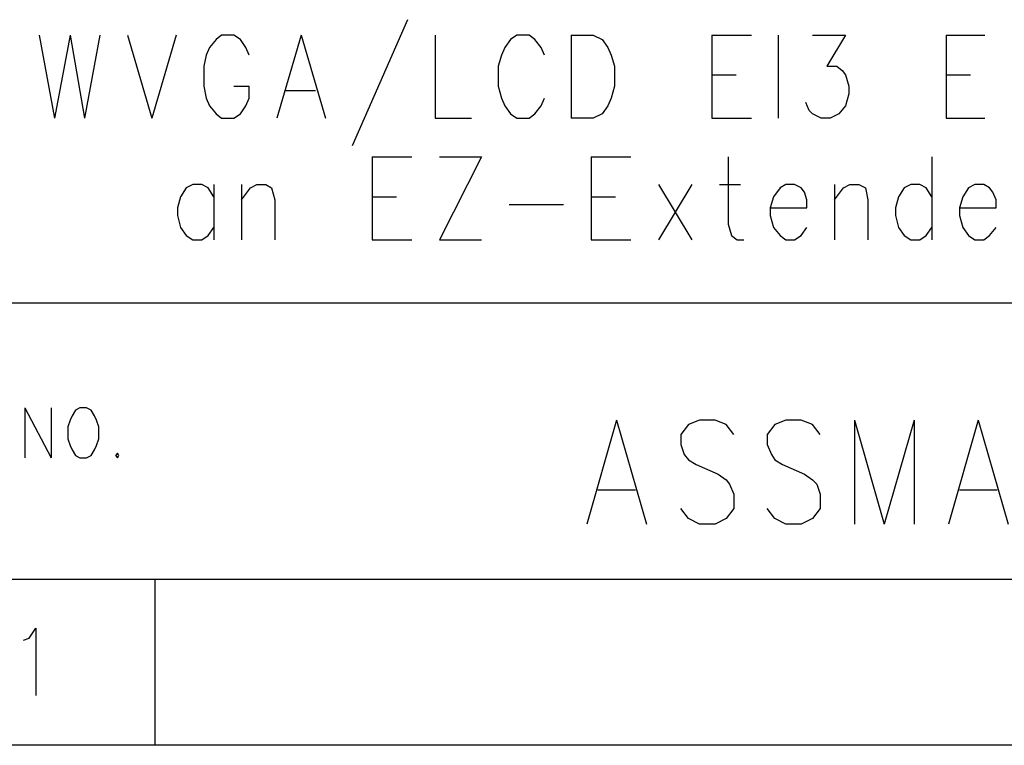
# Model space of a CAD drawing. Extents: x 12 to 27.9, y 10.8 to 21.2.
# Tile 8 of 32: x 25.913 to 26.803, y 10.799 to 11.455. Entities that reach past the tile are written whole.
import ezdxf

# ---------------------------------------------------------------- set-up
doc = ezdxf.new("R2010")
doc.units = 0
doc.layers.add('ASSYDWGBOT_pho', color=1, linetype='CONTINUOUS')

msp = doc.modelspace()

# ---------------------------------------------------------------- linework, layer by layer
at = {"layer": 'ASSYDWGBOT_pho'}
for points in [[(26.264, 11.455), (26.214, 11.341)], [(25.931, 11.441), (25.945, 11.366)], [(25.959, 11.441), (25.945, 11.366)], [(25.959, 11.441), (25.972, 11.366)], [(25.986, 11.441), (25.972, 11.366)], [(26.011, 11.441), (26.033, 11.366)], [(26.055, 11.441), (26.033, 11.366)], [(26.091, 11.437), (26.085, 11.43)], [(26.096, 11.441), (26.091, 11.437)], [(26.107, 11.441), (26.096, 11.441)], [(26.113, 11.437), (26.107, 11.441)], [(26.118, 11.43), (26.113, 11.437)], [(26.168, 11.441), (26.146, 11.366)], [(26.168, 11.441), (26.19, 11.366)], [(26.289, 11.441), (26.289, 11.366)], [(26.357, 11.437), (26.352, 11.43)], [(26.363, 11.441), (26.357, 11.437)], [(26.374, 11.441), (26.363, 11.441)], [(26.379, 11.437), (26.374, 11.441)], [(26.385, 11.43), (26.379, 11.437)], [(26.412, 11.441), (26.412, 11.366)], [(26.412, 11.441), (26.432, 11.441)], [(26.432, 11.441), (26.44, 11.437)], [(26.44, 11.437), (26.445, 11.43)], [(26.539, 11.441), (26.539, 11.366)], [(26.539, 11.441), (26.575, 11.441)], [(26.599, 11.441), (26.599, 11.366)], [(26.63, 11.441), (26.66, 11.441)], [(26.66, 11.441), (26.643, 11.413)], [(26.751, 11.441), (26.751, 11.366)], [(26.751, 11.441), (26.786, 11.441)], [(26.085, 11.43), (26.082, 11.423)], [(26.121, 11.423), (26.118, 11.43)], [(26.352, 11.43), (26.349, 11.423)], [(26.388, 11.423), (26.385, 11.43)], [(26.445, 11.43), (26.448, 11.423)], [(26.082, 11.423), (26.08, 11.413)], [(26.349, 11.423), (26.346, 11.413)], [(26.448, 11.423), (26.451, 11.413)], [(26.08, 11.413), (26.08, 11.395)], [(26.346, 11.413), (26.346, 11.395)], [(26.451, 11.413), (26.451, 11.395)], [(26.643, 11.413), (26.652, 11.413)], [(26.652, 11.413), (26.657, 11.409)], [(26.539, 11.405), (26.561, 11.405)], [(26.657, 11.409), (26.66, 11.405)], [(26.66, 11.405), (26.663, 11.395)], [(26.751, 11.405), (26.773, 11.405)], [(26.08, 11.395), (26.082, 11.384)], [(26.107, 11.395), (26.121, 11.395)], [(26.121, 11.384), (26.121, 11.395)], [(26.346, 11.395), (26.349, 11.384)], [(26.451, 11.395), (26.448, 11.384)], [(26.663, 11.395), (26.663, 11.388)], [(26.082, 11.384), (26.085, 11.377)], [(26.118, 11.377), (26.121, 11.384)], [(26.154, 11.391), (26.181, 11.391)], [(26.349, 11.384), (26.352, 11.377)], [(26.385, 11.377), (26.388, 11.384)], [(26.448, 11.384), (26.445, 11.377)], [(26.663, 11.388), (26.66, 11.377)], [(26.085, 11.377), (26.091, 11.37)], [(26.113, 11.37), (26.118, 11.377)], [(26.352, 11.377), (26.357, 11.37)], [(26.379, 11.37), (26.385, 11.377)], [(26.445, 11.377), (26.44, 11.37)], [(26.627, 11.373), (26.624, 11.38)], [(26.66, 11.377), (26.654, 11.37)], [(26.091, 11.37), (26.096, 11.366)], [(26.096, 11.366), (26.107, 11.366)], [(26.107, 11.366), (26.113, 11.37)], [(26.289, 11.366), (26.322, 11.366)], [(26.357, 11.37), (26.363, 11.366)], [(26.363, 11.366), (26.374, 11.366)], [(26.374, 11.366), (26.379, 11.37)], [(26.432, 11.366), (26.412, 11.366)], [(26.44, 11.37), (26.432, 11.366)], [(26.539, 11.366), (26.575, 11.366)], [(26.63, 11.37), (26.627, 11.373)], [(26.638, 11.366), (26.63, 11.37)], [(26.646, 11.366), (26.638, 11.366)], [(26.654, 11.37), (26.646, 11.366)], [(26.751, 11.366), (26.786, 11.366)], [(26.232, 11.331), (26.232, 11.256)], [(26.232, 11.331), (26.268, 11.331)], [(26.331, 11.331), (26.293, 11.256)], [(26.293, 11.331), (26.331, 11.331)], [(26.43, 11.331), (26.43, 11.256)], [(26.43, 11.331), (26.466, 11.331)], [(26.554, 11.331), (26.554, 11.27)], [(26.738, 11.331), (26.738, 11.256)], [(26.07, 11.306), (26.064, 11.303)], [(26.078, 11.306), (26.07, 11.306)], [(26.084, 11.303), (26.078, 11.306)], [(26.089, 11.306), (26.089, 11.256)], [(26.114, 11.306), (26.114, 11.256)], [(26.122, 11.303), (26.128, 11.306)], [(26.128, 11.306), (26.136, 11.306)], [(26.136, 11.306), (26.141, 11.303)], [(26.491, 11.306), (26.521, 11.256)], [(26.521, 11.306), (26.491, 11.256)], [(26.546, 11.306), (26.565, 11.306)], [(26.606, 11.306), (26.601, 11.303)], [(26.614, 11.306), (26.606, 11.306)], [(26.62, 11.303), (26.614, 11.306)], [(26.65, 11.306), (26.65, 11.256)], [(26.658, 11.303), (26.664, 11.306)], [(26.664, 11.306), (26.672, 11.306)], [(26.672, 11.306), (26.678, 11.303)], [(26.719, 11.306), (26.713, 11.303)], [(26.727, 11.306), (26.719, 11.306)], [(26.733, 11.303), (26.727, 11.306)], [(26.777, 11.306), (26.771, 11.303)], [(26.785, 11.306), (26.777, 11.306)], [(26.79, 11.303), (26.785, 11.306)], [(26.059, 11.295), (26.056, 11.285)], [(26.064, 11.303), (26.059, 11.295)], [(26.089, 11.295), (26.084, 11.303)], [(26.114, 11.292), (26.122, 11.303)], [(26.141, 11.303), (26.144, 11.292)], [(26.232, 11.295), (26.254, 11.295)], [(26.43, 11.295), (26.452, 11.295)], [(26.595, 11.295), (26.592, 11.285)], [(26.601, 11.303), (26.595, 11.295)], [(26.623, 11.299), (26.62, 11.303)], [(26.625, 11.292), (26.623, 11.299)], [(26.65, 11.292), (26.658, 11.303)], [(26.678, 11.303), (26.68, 11.292)], [(26.708, 11.295), (26.705, 11.285)], [(26.713, 11.303), (26.708, 11.295)], [(26.738, 11.295), (26.733, 11.303)], [(26.766, 11.295), (26.763, 11.285)], [(26.771, 11.303), (26.766, 11.295)], [(26.793, 11.299), (26.79, 11.303)], [(26.796, 11.292), (26.793, 11.299)], [(26.144, 11.292), (26.144, 11.256)], [(26.356, 11.288), (26.405, 11.288)], [(26.625, 11.285), (26.625, 11.292)], [(26.68, 11.292), (26.68, 11.256)], [(26.796, 11.285), (26.796, 11.292)], [(26.056, 11.285), (26.056, 11.278)], [(26.056, 11.278), (26.059, 11.267)], [(26.592, 11.285), (26.625, 11.285)], [(26.592, 11.285), (26.592, 11.278)], [(26.592, 11.278), (26.595, 11.267)], [(26.705, 11.285), (26.705, 11.278)], [(26.705, 11.278), (26.708, 11.267)], [(26.763, 11.285), (26.796, 11.285)], [(26.763, 11.285), (26.763, 11.278)], [(26.763, 11.278), (26.766, 11.267)], [(26.554, 11.27), (26.557, 11.26)], [(26.059, 11.267), (26.064, 11.26)], [(26.064, 11.26), (26.07, 11.256)], [(26.078, 11.256), (26.084, 11.26)], [(26.084, 11.26), (26.089, 11.267)], [(26.557, 11.26), (26.562, 11.256)], [(26.595, 11.267), (26.601, 11.26)], [(26.601, 11.26), (26.606, 11.256)], [(26.614, 11.256), (26.62, 11.26)], [(26.62, 11.26), (26.625, 11.267)], [(26.708, 11.267), (26.713, 11.26)], [(26.713, 11.26), (26.719, 11.256)], [(26.727, 11.256), (26.733, 11.26)], [(26.733, 11.26), (26.738, 11.267)], [(26.766, 11.267), (26.771, 11.26)], [(26.771, 11.26), (26.777, 11.256)], [(26.785, 11.256), (26.79, 11.26)], [(26.79, 11.26), (26.796, 11.267)], [(26.07, 11.256), (26.078, 11.256)], [(26.232, 11.256), (26.268, 11.256)], [(26.293, 11.256), (26.331, 11.256)], [(26.43, 11.256), (26.466, 11.256)], [(26.562, 11.256), (26.568, 11.256)], [(26.606, 11.256), (26.614, 11.256)], [(26.719, 11.256), (26.727, 11.256)], [(26.777, 11.256), (26.785, 11.256)], [(25.436, 11.199), (27.936, 11.199)], [(25.918, 11.104), (25.918, 11.059)], [(25.918, 11.104), (25.942, 11.059)], [(25.942, 11.104), (25.942, 11.059)], [(25.964, 11.102), (25.961, 11.097)], [(25.968, 11.104), (25.964, 11.102)], [(25.974, 11.104), (25.968, 11.104)], [(25.978, 11.102), (25.974, 11.104)], [(25.981, 11.097), (25.978, 11.102)], [(25.959, 11.093), (25.957, 11.087)], [(25.961, 11.097), (25.959, 11.093)], [(25.983, 11.093), (25.981, 11.097)], [(25.985, 11.087), (25.983, 11.093)], [(26.453, 11.093), (26.426, 10.999)], [(26.453, 11.093), (26.48, 10.999)], [(26.528, 11.093), (26.518, 11.089)], [(26.542, 11.093), (26.528, 11.093)], [(26.552, 11.089), (26.542, 11.093)], [(26.606, 11.093), (26.596, 11.089)], [(26.62, 11.093), (26.606, 11.093)], [(26.63, 11.089), (26.62, 11.093)], [(26.668, 11.093), (26.668, 10.999)], [(26.668, 11.093), (26.695, 10.999)], [(26.722, 11.093), (26.695, 10.999)], [(26.722, 11.093), (26.722, 10.999)], [(26.78, 11.093), (26.753, 10.999)], [(26.78, 11.093), (26.807, 10.999)], [(25.957, 11.087), (25.957, 11.076)], [(25.985, 11.076), (25.985, 11.087)], [(26.518, 11.089), (26.511, 11.08)], [(26.559, 11.08), (26.552, 11.089)], [(26.596, 11.089), (26.589, 11.08)], [(26.637, 11.08), (26.63, 11.089)], [(25.957, 11.076), (25.959, 11.07)], [(25.983, 11.07), (25.985, 11.076)], [(26.511, 11.08), (26.511, 11.071)], [(26.589, 11.08), (26.589, 11.071)], [(25.959, 11.07), (25.961, 11.066)], [(25.961, 11.066), (25.964, 11.061)], [(25.978, 11.061), (25.981, 11.066)], [(25.981, 11.066), (25.983, 11.07)], [(26.002, 11.063), (26, 11.061)], [(26.003, 11.061), (26.002, 11.063)], [(26.511, 11.071), (26.514, 11.062)], [(26.589, 11.071), (26.593, 11.062)], [(25.964, 11.061), (25.968, 11.059)], [(25.968, 11.059), (25.974, 11.059)], [(25.974, 11.059), (25.978, 11.061)], [(26, 11.061), (26.002, 11.059)], [(26.002, 11.059), (26.003, 11.061)], [(26.514, 11.062), (26.518, 11.057)], [(26.518, 11.057), (26.525, 11.053)], [(26.593, 11.062), (26.596, 11.057)], [(26.596, 11.057), (26.603, 11.053)], [(26.525, 11.053), (26.545, 11.044)], [(26.603, 11.053), (26.623, 11.044)], [(26.545, 11.044), (26.552, 11.039)], [(26.552, 11.039), (26.555, 11.035)], [(26.623, 11.044), (26.63, 11.039)], [(26.63, 11.039), (26.634, 11.035)], [(26.436, 11.03), (26.47, 11.03)], [(26.555, 11.035), (26.559, 11.026)], [(26.634, 11.035), (26.637, 11.026)], [(26.763, 11.03), (26.797, 11.03)], [(26.559, 11.026), (26.559, 11.013)], [(26.637, 11.026), (26.637, 11.013)], [(26.518, 11.004), (26.511, 11.013)], [(26.559, 11.013), (26.552, 11.004)], [(26.596, 11.004), (26.589, 11.013)], [(26.637, 11.013), (26.63, 11.004)], [(26.528, 10.999), (26.518, 11.004)], [(26.552, 11.004), (26.542, 10.999)], [(26.606, 10.999), (26.596, 11.004)], [(26.63, 11.004), (26.62, 10.999)], [(26.542, 10.999), (26.528, 10.999)], [(26.62, 10.999), (26.606, 10.999)], [(27.936, 10.949), (24.286, 10.949)], [(26.036, 10.799), (26.036, 10.949)], [(25.922, 10.896), (25.928, 10.905)], [(25.928, 10.905), (25.928, 10.844)], [(25.917, 10.894), (25.922, 10.896)], [(27.936, 10.799), (12.048, 10.799)], [(27.932, 10.799), (23.232, 10.799)], [(27.086, 10.799), (26.036, 10.799)]]:
    msp.add_lwpolyline(points, dxfattribs=at)

doc.saveas('drawing.dxf')
